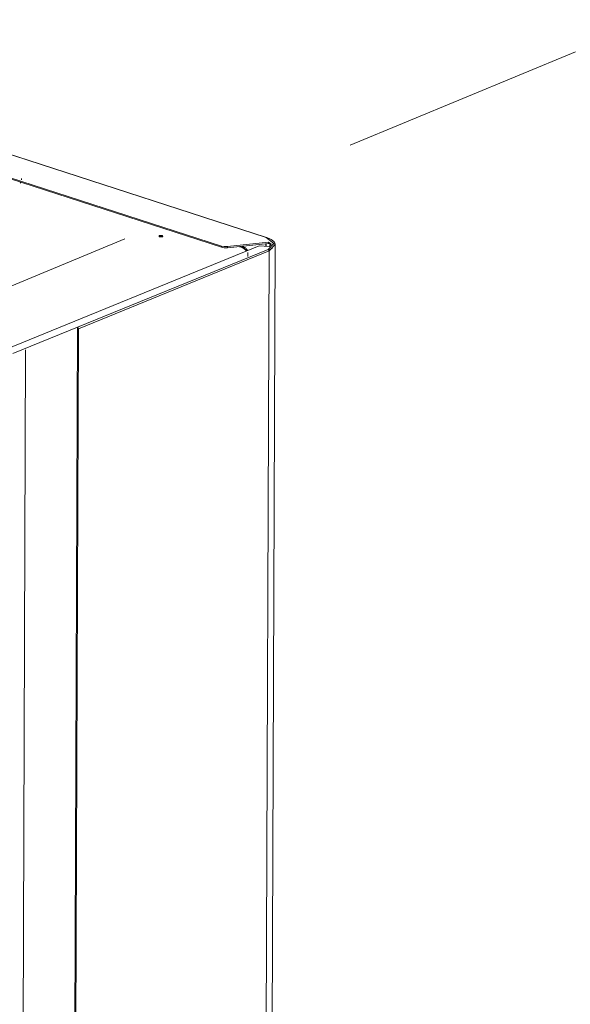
# Model space of a CAD drawing. Header units: millimetres. Extents: x 37142 to 74566, y 2709 to 34045.
# Tile 5 of 58: x 39964 to 40303, y 6104 to 6710. Entities that reach past the tile are written whole.
import ezdxf

# ---------------------------------------------------------------- set-up
doc = ezdxf.new("R2010")
doc.units = ezdxf.units.MM
doc.linetypes.add('ADSK_Скрыто', pattern=[300, 150, -150])
for name, color, linetype, lineweight in [('G-____-____-SYMB', 111, 'ADSK_Скрыто', 20), ('G-XREF-____-OTLN', 8, 'Continuous', 9), ('M-EQPM-____-OTLN', 50, 'Continuous', 20)]:
    doc.layers.add(name, color=color, linetype=linetype, lineweight=lineweight)

# ---------------------------------------------------------------- blocks, each defined once
blk = doc.blocks.new('City Class FR - City Class F_iam-1558930-3D Вент Left')
at = {"layer": 'G-XREF-____-OTLN'}
for p, q in [((39969.33, 6623.26), (39926.66, 6637.11)), ((39969.08, 6623.24), (39926.68, 6637)), ((40115.61, 6575.69), (39969.08, 6623.24)), ((40115.85, 6575.7), (39969.33, 6623.26)), ((39930.59, 6621.56), (40088.11, 6570.44)), ((40088.11, 6569.69), (39930.8, 6620.75)), ((39965.31, 6611.2), (39965.31, 6611.95)), ((40049.92, 6576.28), (40052, 6576.29)), ((40115.85, 6575.7), (40115.61, 6575.69)), ((40115.98, 6575.62), (40115.85, 6575.7)), ((40111.43, 6570.68), (39920.1, 6492.48)), ((39999.71, 6520.51), (40116.85, 6568.39)), ((40088.11, 6569.69), (40088.11, 6570.44)), ((40091.91, 6570.12), (40117.05, 6572.79)), ((40117.04, 6572.05), (40091.91, 6569.38)), ((40091.91, 6569.38), (40091.91, 6570.12)), ((40100.6, 6570.36), (40103.4, 6567.7)), ((40117.47, 6570.29), (40111.43, 6570.68)), ((40115.43, 6571.88), (40115.42, 6570.42)), ((40115.55, 6570.41), (40115.56, 6571.89)), ((40117.04, 6572.05), (40117.05, 6572.79)), ((40118.49, 6571.13), (40117.04, 6572.05)), ((40117.62, 6568.12), (40119.48, 6569.45)), ((40119.63, 6569.37), (40117.64, 6567.99)), ((40118.68, 5920.5), (40121.21, 6571.04)), ((40000.31, 6519.57), (40117.45, 6567.45)), ((40104.41, 6563.98), (40104.42, 6566.46)), ((40117.45, 6567.45), (40114.93, 5916.91)), ((39960, 6504.28), (39999.71, 6520.51)), ((39999.71, 6520.51), (39997.18, 5868.48)), ((40000.31, 6519.57), (39997.78, 5869.03)), ((39965.31, 5860.15), (39967.81, 6506.59))]:
    blk.add_line(p, q, dxfattribs=at)
for points in [[(39964.67, 6609.5, 0), (39964.62, 6609.41, 0), (39964.56, 6609.33, 0), (39964.49, 6609.26, 0), (39964.43, 6609.19, 0), (39964.35, 6609.12, 0)], [(39964.77, 6609.74, 0), (39964.74, 6609.64, 0), (39964.69, 6609.55, 0), (39964.67, 6609.5, 0)], [(40052.14, 6576.24, 0), (40052.01, 6577.03, 0), (40049.82, 6576.99, 0)], [(40049.82, 6576.99, 0), (40049.95, 6576.19, 0), (40052.14, 6576.24, 0)], [(40116.85, 6568.39, 0), (40120.38, 6572.12, 0), (40115.61, 6575.69, 0)], [(40121.21, 6571.04, 0), (40121.19, 6571.34, 0), (40121.14, 6571.63, 0), (40121.07, 6571.91, 0), (40120.96, 6572.19, 0), (40120.83, 6572.46, 0), (40120.67, 6572.72, 0), (40120.49, 6572.97, 0), (40120.29, 6573.21, 0), (40120.06, 6573.44, 0), (40119.82, 6573.66, 0), (40119.55, 6573.88, 0), (40119.27, 6574.09, 0), (40118.97, 6574.29, 0), (40118.65, 6574.49, 0), (40118.32, 6574.68, 0), (40117.96, 6574.86, 0), (40117.59, 6575.03, 0), (40117.2, 6575.2, 0), (40116.8, 6575.36, 0), (40116.38, 6575.52, 0), (40115.95, 6575.67, 0), (40115.85, 6575.7, 0)], [(40088.11, 6570.44, 0), (40089.91, 6570.1, 0), (40091.91, 6570.12, 0)], [(40091.91, 6569.38, 0), (40089.9, 6569.36, 0), (40088.11, 6569.69, 0)], [(40103.44, 6567.3, 0), (40103.34, 6567.51, 0), (40103.22, 6567.7, 0), (40103.08, 6567.9, 0), (40102.92, 6568.09, 0), (40102.74, 6568.28, 0), (40102.53, 6568.46, 0), (40102.32, 6568.65, 0), (40102.08, 6568.82, 0), (40101.82, 6568.99, 0), (40101.55, 6569.16, 0), (40101.26, 6569.32, 0), (40100.95, 6569.48, 0), (40100.63, 6569.64, 0), (40100.29, 6569.78, 0), (40099.93, 6569.93, 0), (40099.56, 6570.06, 0), (40099.18, 6570.2, 0)], [(40104.18, 6567.62, 0), (40104.04, 6567.89, 0), (40103.89, 6568.15, 0), (40103.71, 6568.39, 0), (40103.51, 6568.63, 0), (40103.29, 6568.85, 0), (40103.06, 6569.07, 0), (40102.81, 6569.28, 0), (40102.54, 6569.48, 0), (40102.25, 6569.67, 0), (40101.95, 6569.85, 0), (40101.64, 6570.03, 0), (40101.3, 6570.2, 0), (40100.96, 6570.36, 0)], [(40117.45, 6567.45, 0), (40117.28, 6568.03, 0), (40116.85, 6568.39, 0)], [(40117.05, 6572.79, 0), (40118.64, 6571.57, 0), (40117.47, 6570.29, 0)], [(40117.45, 6567.45, 0), (40121.18, 6571.39, 0), (40120.89, 6572.17, 0)], [(39999.71, 6520.51, 0), (40000.13, 6520.16, 0), (40000.31, 6519.57, 0)]]:
    blk.add_polyline3d(points, dxfattribs=at)
blk = doc.blocks.new('City Class FR - City Class 25 FR-1559149-3D Вент Left')
blk.add_blockref('City Class FR - City Class F_iam-1558930-3D Вент Left', (0, 0))

msp = doc.modelspace()

# ---------------------------------------------------------------- linework, layer by layer
at = {"layer": 'G-____-____-SYMB'}
msp.add_line((37951.28, 5710.67), (42754.86, 7708.85), dxfattribs=at)

# ---------------------------------------------------------------- block references
at = {"layer": 'M-EQPM-____-OTLN'}
msp.add_blockref('City Class FR - City Class 25 FR-1559149-3D Вент Left', (0, 0), dxfattribs=at)

doc.saveas('drawing.dxf')
